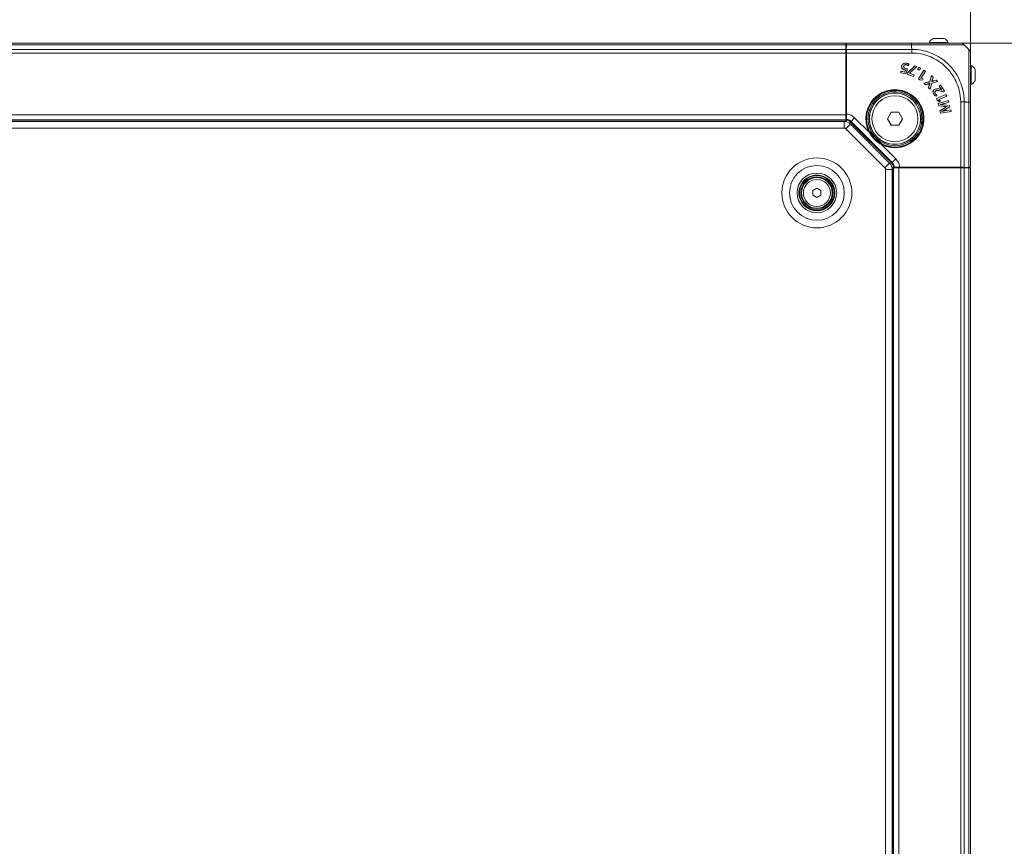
# Model space of a CAD drawing. Header units: millimetres. Extents: x 0 to 1118, y 0 to 864.
# Tile 9 of 156: x 347 to 443, y 428 to 509. Entities that reach past the tile are written whole.
import ezdxf

# ---------------------------------------------------------------- set-up
doc = ezdxf.new("R2010")
doc.units = ezdxf.units.MM
doc.styles.add('SLDTEXTSTYLE3', font='TXT', dxfattribs={"width": 0.605})
doc.dimstyles.new('SLDDIMSTYLE0', dxfattribs={"dimtxt": 3.175, "dimasz": 3.302, "dimexe": 0, "dimexo": 0.0625, "dimgap": 0.79375, "dimtad": 0, "dimtih": 1, "dimtoh": 1, "dimdec": 0, "dimlfac": 4, "dimrnd": 1e-09, "dimzin": 12, "dimdsep": 46, "dimtxsty": 'SLDTEXTSTYLE3', "dimsah": 1, "dimcen": 0.09, "dimadec": 0, "dimazin": 3, "dimtfac": 1, "dimtofl": 0, "dimtmove": 0, "dimatfit": 3, "dimfxl": 1, "dimfrac": 2, "dimtolj": 1, "dimtzin": 12, "dimarcsym": 0})

# ---------------------------------------------------------------- blocks, each defined once
blk = doc.blocks.new('_D')
at = {"color": 7, "linetype": 'Continuous', "lineweight": 0}
for p, q in [((439.875, 502.146), (439.875, 680.964)), ((589.875, 657.896), (589.875, 680.964)), ((439.875, 679.364), (491.127, 679.364)), ((589.875, 679.364), (538.624, 679.364))]:
    blk.add_line(p, q, dxfattribs=at)
for points in [[(439.875, 679.364), (443.177, 678.856), (443.177, 679.872)], [(589.875, 679.364), (586.573, 679.872), (586.573, 678.856)]]:
    blk.add_solid(points, dxfattribs=at)
at = {"color": 7, "linetype": 'Continuous', "lineweight": 0, "char_height": 3.175, "attachment_point": 1, "style": 'SLDTEXTSTYLE3'}
for s, insert in [('600', (511.237, 683.457)), ('MINIMUM CLEARANCE', (491.127, 678.584))]:
    blk.add_mtext(s, dxfattribs=dict(at, insert=insert))
blk = doc.blocks.new('_D_1')
at = {"color": 7, "linetype": 'Continuous', "lineweight": 0}
for p, q in [((591.475, 656.296), (624.664, 656.296)), ((623.064, 656.296), (623.064, 586.169)), ((623.064, 506.296), (623.064, 576.423)), ((435.725, 506.296), (624.664, 506.296))]:
    blk.add_line(p, q, dxfattribs=at)
for points in [[(623.064, 656.296), (622.556, 652.994), (623.572, 652.994)], [(623.064, 506.296), (623.572, 509.598), (622.556, 509.598)]]:
    blk.add_solid(points, dxfattribs=at)
at = {"color": 7, "linetype": 'Continuous', "lineweight": 0, "char_height": 3.175, "attachment_point": 1, "style": 'SLDTEXTSTYLE3'}
for s, insert in [('600', (619.426, 585.389)), ('MINIMUM CLEARANCE', (599.316, 580.516))]:
    blk.add_mtext(s, dxfattribs=dict(at, insert=insert))

msp = doc.modelspace()

# ---------------------------------------------------------------- linework, layer by layer
at = {"color": 7, "linetype": 'Continuous', "lineweight": 15}
for p, q in [((436.57, 506.766), (436.244, 506.766)), ((437.3, 506.766), (436.57, 506.766)), ((223.538, 506.296), (427.713, 506.296)), ((427.713, 506.296), (427.713, 506.15)), ((427.713, 506.171), (427.756, 506.171)), ((427.713, 506.15), (427.713, 505.693)), ((427.748, 505.693), (427.756, 506.15)), ((427.762, 506.296), (434.125, 506.296)), ((434.125, 506.296), (434.275, 506.296)), ((435.834, 506.361), (435.834, 506.296)), ((436.414, 506.361), (435.834, 506.361)), ((437.709, 506.361), (436.414, 506.361)), ((437.709, 506.296), (437.709, 506.361)), ((439.272, 506.15), (439.729, 505.693)), ((427.713, 505.693), (427.713, 505.339)), ((427.713, 505.339), (427.713, 499.296)), ((427.748, 505.046), (427.713, 505.046)), ((427.748, 505.693), (427.763, 505.693)), ((427.748, 499.228), (427.748, 505.693)), ((427.763, 505.693), (427.778, 505.693)), ((427.778, 499.228), (427.778, 505.693)), ((427.78, 499.376), (427.78, 505.339)), ((427.713, 504.146), (427.748, 504.146)), ((433.159, 504.076), (433.157, 504.076)), ((433.352, 504.053), (433.354, 504.052)), ((433.607, 504.196), (433.606, 504.194)), ((433.629, 504.342), (433.629, 504.344)), ((434.431, 504.095), (433.724, 503.396)), ((434.431, 504.092), (433.726, 503.395)), ((433.816, 504.102), (433.88, 504.234)), ((433.817, 504.099), (433.882, 504.235)), ((433.929, 503.365), (434.619, 504.026)), ((433.931, 503.364), (434.623, 504.026)), ((434.623, 504.026), (434.431, 504.095)), ((434.431, 504.092), (434.431, 504.095)), ((434.619, 504.026), (434.431, 504.092)), ((434.619, 504.026), (434.623, 504.026)), ((434.757, 503.859), (434.755, 503.86)), ((434.914, 503.918), (434.916, 503.919)), ((434.914, 503.918), (434.914, 503.918)), ((434.916, 503.919), (434.916, 503.92)), ((439.94, 504.13), (439.875, 504.13)), ((439.94, 502.255), (439.94, 504.13)), ((427.748, 503.646), (427.713, 503.646)), ((433.09, 503.555), (433.06, 503.398)), ((433.063, 503.4), (433.06, 503.398)), ((433.06, 503.398), (433.578, 503.299)), ((433.092, 503.553), (433.063, 503.4)), ((433.063, 503.4), (433.576, 503.301)), ((433.475, 503.481), (433.09, 503.555)), ((433.092, 503.553), (433.09, 503.555)), ((433.477, 503.479), (433.092, 503.553)), ((433.241, 503.798), (433.239, 503.797)), ((433.47, 503.687), (433.47, 503.685)), ((433.543, 503.676), (433.475, 503.481)), ((433.477, 503.479), (433.475, 503.481)), ((433.546, 503.678), (433.477, 503.479)), ((433.546, 503.678), (433.543, 503.676)), ((433.576, 503.301), (433.738, 503.789)), ((433.576, 503.301), (433.578, 503.299)), ((433.578, 503.299), (433.741, 503.791)), ((433.602, 503.806), (433.602, 503.808)), ((433.724, 503.396), (433.683, 503.279)), ((433.685, 503.28), (433.683, 503.279)), ((433.683, 503.279), (434.328, 503.049)), ((433.726, 503.395), (433.685, 503.28)), ((433.685, 503.28), (434.327, 503.052)), ((433.726, 503.395), (433.724, 503.396)), ((433.927, 503.36), (433.929, 503.365)), ((433.927, 503.36), (433.93, 503.361)), ((434.379, 503.199), (433.927, 503.36)), ((433.929, 503.365), (433.931, 503.364)), ((433.93, 503.361), (433.931, 503.364)), ((434.382, 503.2), (433.93, 503.361)), ((434.327, 503.052), (434.379, 503.199)), ((434.327, 503.052), (434.328, 503.049)), ((434.328, 503.049), (434.382, 503.2)), ((434.379, 503.199), (434.382, 503.2)), ((435.33, 503.664), (434.786, 502.802)), ((435.33, 503.661), (434.789, 502.803)), ((434.809, 503.699), (434.808, 503.697)), ((434.967, 503.757), (434.969, 503.756)), ((435.034, 502.849), (435.484, 503.564)), ((435.037, 502.85), (435.487, 503.565)), ((435.487, 503.565), (435.33, 503.664)), ((435.33, 503.661), (435.33, 503.664)), ((435.484, 503.564), (435.33, 503.661)), ((435.484, 503.564), (435.487, 503.565)), ((436.072, 503.15), (435.92, 502.539)), ((436.073, 503.146), (435.921, 502.538)), ((436.23, 502.993), (436.072, 503.15)), ((436.073, 503.146), (436.072, 503.15)), ((436.228, 502.993), (436.073, 503.146)), ((436.162, 502.764), (436.228, 502.993)), ((436.164, 502.763), (436.23, 502.993)), ((436.228, 502.993), (436.23, 502.993)), ((440.345, 502.665), (440.345, 503.72)), ((434.789, 502.803), (434.786, 502.802)), ((434.786, 502.802), (434.923, 502.716)), ((434.789, 502.803), (434.924, 502.718)), ((434.924, 502.718), (434.923, 502.716)), ((434.923, 502.716), (435.198, 502.687)), ((434.924, 502.718), (435.196, 502.69)), ((435.034, 502.849), (435.037, 502.85)), ((435.039, 502.846), (435.034, 502.849)), ((435.04, 502.848), (435.037, 502.85)), ((435.039, 502.846), (435.04, 502.848)), ((435.245, 502.826), (435.039, 502.846)), ((435.248, 502.828), (435.04, 502.848)), ((435.196, 502.69), (435.245, 502.826)), ((435.196, 502.69), (435.198, 502.687)), ((435.198, 502.687), (435.248, 502.828)), ((435.245, 502.826), (435.248, 502.828)), ((435.92, 502.539), (435.337, 502.39)), ((435.337, 502.39), (435.494, 502.234)), ((435.341, 502.389), (435.337, 502.39)), ((435.921, 502.538), (435.341, 502.389)), ((435.341, 502.389), (435.495, 502.237)), ((435.494, 502.234), (435.728, 502.31)), ((435.495, 502.237), (435.494, 502.234)), ((435.495, 502.237), (435.727, 502.312)), ((435.852, 502.187), (435.78, 501.952)), ((435.782, 501.953), (435.78, 501.952)), ((435.78, 501.952), (435.937, 501.797)), ((435.854, 502.187), (435.782, 501.953)), ((435.782, 501.953), (435.936, 501.801)), ((435.912, 502.38), (435.916, 502.376)), ((435.912, 502.38), (435.912, 502.377)), ((435.912, 502.377), (435.914, 502.375)), ((435.916, 502.376), (435.914, 502.375)), ((435.921, 502.538), (435.92, 502.539)), ((435.936, 501.801), (436.088, 502.381)), ((435.937, 501.797), (436.09, 502.379)), ((436.088, 502.381), (436.685, 502.54)), ((436.088, 502.381), (436.09, 502.379)), ((436.09, 502.379), (436.689, 502.539)), ((436.101, 502.542), (436.096, 502.548)), ((436.096, 502.548), (436.098, 502.548)), ((436.102, 502.545), (436.098, 502.548)), ((436.101, 502.542), (436.102, 502.545)), ((436.532, 502.694), (436.31, 502.619)), ((436.532, 502.692), (436.31, 502.617)), ((436.689, 502.539), (436.532, 502.694)), ((436.532, 502.692), (436.532, 502.694)), ((436.685, 502.54), (436.532, 502.692)), ((436.685, 502.54), (436.689, 502.539)), ((436.958, 502.198), (436.823, 502.111)), ((436.823, 502.111), (437.05, 501.759)), ((436.826, 502.111), (436.823, 502.111)), ((436.957, 502.195), (436.826, 502.111)), ((436.826, 502.111), (437.053, 501.759)), ((436.957, 502.195), (436.958, 502.198)), ((437.329, 501.617), (436.957, 502.195)), ((437.332, 501.617), (436.958, 502.198)), ((439.875, 502.255), (439.94, 502.255)), ((432.463, 501.559), (432.5, 501.559)), ((432.588, 501.54), (432.588, 501.69)), ((435.936, 501.801), (435.937, 501.797)), ((436.283, 501.336), (436.281, 501.334)), ((436.36, 501.782), (436.359, 501.784)), ((436.432, 501.385), (436.434, 501.387)), ((436.478, 501.634), (436.479, 501.632)), ((436.538, 501.131), (436.62, 501.248)), ((436.539, 501.128), (436.623, 501.249)), ((437.485, 501.3), (436.555, 500.883)), ((437.484, 501.297), (436.558, 500.882)), ((436.787, 500.785), (437.558, 501.13)), ((436.79, 500.784), (437.561, 501.129)), ((437.047, 501.758), (436.934, 501.791)), ((436.934, 501.789), (436.934, 501.791)), ((437.048, 501.755), (436.934, 501.789)), ((437.05, 501.759), (437.047, 501.758)), ((437.048, 501.755), (437.047, 501.758)), ((437.053, 501.759), (437.048, 501.755)), ((437.053, 501.759), (437.05, 501.759)), ((437.074, 501.594), (437.233, 501.553)), ((437.075, 501.596), (437.233, 501.555)), ((437.233, 501.553), (437.332, 501.617)), ((437.233, 501.555), (437.329, 501.617)), ((437.233, 501.555), (437.233, 501.553)), ((437.329, 501.617), (437.332, 501.617)), ((437.484, 501.297), (437.485, 501.3)), ((437.558, 501.13), (437.484, 501.297)), ((437.561, 501.129), (437.485, 501.3)), ((437.558, 501.13), (437.561, 501.129)), ((436.555, 500.883), (436.621, 500.736)), ((436.558, 500.882), (436.555, 500.883)), ((436.558, 500.882), (436.623, 500.737)), ((436.623, 500.737), (436.621, 500.736)), ((436.621, 500.736), (436.834, 500.56)), ((436.623, 500.737), (436.834, 500.563)), ((437.731, 500.715), (436.715, 500.417)), ((436.715, 500.417), (436.772, 500.173)), ((436.718, 500.416), (436.715, 500.417)), ((437.73, 500.712), (436.718, 500.416)), ((436.718, 500.416), (436.773, 500.175)), ((436.773, 500.175), (436.772, 500.173)), ((436.772, 500.173), (437.217, 500.126)), ((436.773, 500.175), (437.217, 500.128)), ((436.789, 500.78), (436.787, 500.785)), ((436.787, 500.785), (436.79, 500.784)), ((436.789, 500.78), (436.791, 500.781)), ((436.95, 500.649), (436.789, 500.78)), ((436.791, 500.781), (436.79, 500.784)), ((436.953, 500.649), (436.791, 500.781)), ((436.834, 500.56), (436.953, 500.649)), ((436.834, 500.563), (436.95, 500.649)), ((436.834, 500.563), (436.834, 500.56)), ((436.928, 500.296), (436.926, 500.304)), ((436.926, 500.304), (436.928, 500.303)), ((436.929, 500.298), (436.928, 500.303)), ((436.928, 500.296), (436.929, 500.298)), ((436.95, 500.649), (436.953, 500.649)), ((437.217, 500.128), (437.217, 500.126)), ((437.833, 500.22), (437.352, 500.267)), ((437.831, 500.218), (437.352, 500.265)), ((437.357, 500.416), (437.771, 500.533)), ((437.358, 500.414), (437.773, 500.531)), ((437.457, 499.837), (437.864, 500.076)), ((437.458, 499.836), (437.866, 500.075)), ((437.601, 500.109), (437.6, 500.106)), ((437.6, 500.106), (437.601, 500.102)), ((437.601, 500.109), (437.603, 500.101)), ((437.603, 500.101), (437.601, 500.102)), ((437.73, 500.712), (437.731, 500.715)), ((437.771, 500.533), (437.73, 500.712)), ((437.773, 500.531), (437.731, 500.715)), ((437.771, 500.533), (437.773, 500.531)), ((437.831, 500.218), (437.833, 500.22)), ((437.864, 500.076), (437.831, 500.218)), ((437.866, 500.075), (437.833, 500.22)), ((437.864, 500.076), (437.866, 500.075)), ((439.875, 500.696), (439.875, 500.546)), ((439.875, 500.546), (439.875, 494.183)), ((427.748, 499.944), (427.713, 499.979)), ((427.713, 499.296), (427.713, 498.796)), ((427.763, 499.228), (427.748, 499.228)), ((427.763, 499.123), (427.748, 499.228)), ((427.752, 499.046), (427.763, 499.123)), ((427.752, 498.798), (427.752, 499.046)), ((427.763, 499.123), (427.778, 499.228)), ((427.763, 499.228), (427.778, 499.228)), ((432.131, 499.561), (431.761, 498.921)), ((432.136, 499.553), (431.771, 498.921)), ((432.136, 499.553), (432.131, 499.561)), ((432.87, 499.561), (432.131, 499.561)), ((432.865, 499.553), (432.136, 499.553)), ((432.865, 499.553), (432.87, 499.561)), ((433.23, 498.921), (432.865, 499.553)), ((433.24, 498.921), (432.87, 499.561)), ((437.265, 499.925), (436.882, 499.695)), ((436.882, 499.695), (436.939, 499.447)), ((436.884, 499.694), (436.882, 499.695)), ((437.266, 499.923), (436.884, 499.694)), ((436.884, 499.694), (436.941, 499.45)), ((436.939, 499.447), (437.985, 499.616)), ((436.941, 499.45), (436.939, 499.447)), ((436.941, 499.45), (437.982, 499.618)), ((437.081, 499.634), (437.079, 499.641)), ((437.079, 499.641), (437.081, 499.639)), ((437.082, 499.636), (437.081, 499.639)), ((437.081, 499.634), (437.082, 499.636)), ((437.266, 499.923), (437.265, 499.925)), ((437.944, 499.792), (437.525, 499.719)), ((437.943, 499.789), (437.525, 499.717)), ((437.943, 499.789), (437.944, 499.792)), ((437.982, 499.618), (437.943, 499.789)), ((437.985, 499.616), (437.944, 499.792)), ((437.982, 499.618), (437.985, 499.616)), ((223.538, 498.796), (427.713, 498.796)), ((427.535, 498.659), (223.716, 498.659)), ((427.713, 498.796), (427.713, 498.724)), ((427.713, 498.724), (427.774, 498.663)), ((427.713, 498.641), (427.713, 498.724)), ((427.772, 498.876), (427.752, 498.798)), ((427.763, 498.796), (427.752, 498.798)), ((427.774, 498.794), (427.763, 498.796)), ((427.774, 498.626), (427.774, 498.794)), ((431.974, 494.592), (428.171, 498.395)), ((432.166, 494.593), (428.172, 498.587)), ((431.761, 498.921), (432.131, 498.281)), ((431.771, 498.921), (431.761, 498.921)), ((431.771, 498.921), (432.136, 498.29)), ((432.136, 498.29), (432.131, 498.281)), ((432.131, 498.281), (432.87, 498.281)), ((432.136, 498.29), (432.865, 498.29)), ((432.865, 498.29), (433.23, 498.921)), ((432.865, 498.29), (432.87, 498.281)), ((432.87, 498.281), (433.24, 498.921)), ((433.23, 498.921), (433.24, 498.921)), ((435.269, 499.009), (435.136, 499.009)), ((435.138, 498.921), (435.138, 498.884)), ((430.635, 497.056), (430.037, 497.655)), ((431.234, 496.457), (430.635, 497.056)), ((432.205, 494.195), (432.373, 494.195)), ((432.303, 494.134), (432.22, 494.134)), ((432.238, 359.887), (432.238, 493.955)), ((432.242, 494.195), (432.303, 494.134)), ((432.303, 494.134), (432.375, 494.134)), ((432.375, 494.184), (432.373, 494.195)), ((432.375, 494.184), (432.377, 494.173)), ((432.875, 494.134), (432.375, 494.134)), ((432.375, 494.134), (432.375, 359.709)), ((432.455, 494.193), (432.377, 494.173)), ((432.625, 494.173), (432.377, 494.173)), ((432.702, 494.184), (432.625, 494.173)), ((432.807, 494.199), (432.702, 494.184)), ((432.807, 494.169), (432.702, 494.184)), ((439.272, 494.199), (432.807, 494.199)), ((432.807, 494.184), (432.807, 494.199)), ((432.807, 494.184), (432.807, 494.169)), ((439.272, 494.169), (432.807, 494.169)), ((438.918, 494.134), (432.875, 494.134)), ((432.956, 494.201), (438.918, 494.201)), ((433.558, 494.134), (433.523, 494.169)), ((437.225, 494.134), (437.225, 494.169)), ((437.725, 494.169), (437.725, 494.134)), ((438.625, 494.134), (438.625, 494.169)), ((439.272, 494.134), (438.918, 494.134)), ((439.272, 494.199), (439.272, 494.184)), ((439.272, 494.184), (439.272, 494.169)), ((439.272, 494.169), (439.729, 494.177)), ((439.729, 494.134), (439.272, 494.134)), ((439.875, 494.134), (439.729, 494.134)), ((439.75, 494.177), (439.75, 494.134)), ((439.875, 494.134), (439.875, 359.709)), ((424.488, 491.895), (424.875, 492.119)), ((424.488, 491.447), (424.488, 491.895)), ((424.875, 491.224), (424.488, 491.447)), ((424.875, 492.119), (425.263, 491.895)), ((425.263, 491.447), (424.875, 491.224)), ((425.263, 491.895), (425.263, 491.447))]:
    msp.add_line(p, q, dxfattribs=at)
at = {"color": 9, "linetype": 'Continuous', "lineweight": 0}
for p, q in [((223.538, 506.15), (427.713, 506.15)), ((427.754, 506.048), (427.713, 506.048)), ((434.125, 506.15), (427.756, 506.15)), ((434.125, 505.853), (434.125, 506.15)), ((223.538, 505.693), (427.713, 505.693)), ((223.538, 505.339), (427.713, 505.339)), ((427.763, 499.228), (427.763, 505.693)), ((427.778, 505.693), (434.153, 505.693)), ((434.151, 505.339), (427.78, 505.339)), ((435.727, 502.312), (435.728, 502.31)), ((435.854, 502.187), (435.852, 502.187)), ((436.162, 502.764), (436.164, 502.763)), ((436.31, 502.617), (436.31, 502.619)), ((437.075, 501.596), (437.074, 501.594)), ((437.352, 500.265), (437.352, 500.267)), ((437.357, 500.416), (437.358, 500.414)), ((438.918, 494.201), (438.918, 500.572)), ((439.272, 500.574), (439.272, 494.199)), ((439.433, 500.546), (439.729, 500.546)), ((439.729, 494.177), (439.729, 500.546)), ((223.538, 499.296), (427.713, 499.296)), ((427.763, 499.123), (427.763, 499.228)), ((437.457, 499.837), (437.458, 499.836)), ((437.525, 499.717), (437.525, 499.719)), ((223.538, 498.671), (427.713, 498.671)), ((427.535, 498.009), (427.535, 498.659)), ((427.711, 497.935), (428.171, 498.395)), ((428.211, 498.662), (428.172, 498.587)), ((428.564, 499.015), (428.211, 498.662)), ((432.242, 494.632), (428.211, 498.662)), ((428.564, 499.015), (430.003, 497.576)), ((427.535, 498.009), (223.716, 498.009)), ((431.515, 494.132), (427.711, 497.935)), ((430.047, 497.6), (430.003, 497.576)), ((431.156, 496.424), (431.179, 496.468)), ((431.156, 496.424), (432.594, 494.985)), ((431.515, 494.132), (431.974, 494.592)), ((432.166, 494.593), (432.242, 494.632)), ((432.594, 494.985), (432.242, 494.632)), ((431.588, 493.955), (432.238, 493.955)), ((431.588, 359.887), (431.588, 493.955)), ((432.25, 494.134), (432.25, 359.709)), ((432.807, 494.184), (432.702, 494.184)), ((439.272, 494.184), (432.807, 494.184)), ((432.875, 494.134), (432.875, 359.709)), ((438.918, 494.134), (438.918, 359.709)), ((439.272, 494.134), (439.272, 359.709)), ((439.628, 494.134), (439.628, 494.175)), ((439.729, 494.134), (439.729, 359.709))]:
    msp.add_line(p, q, dxfattribs=at)
at = {"color": 7, "linetype": 'Continuous', "lineweight": 15, "flags": 128}
for points in [[(433.816, 504.102), (433.816, 504.101), (433.817, 504.099)], [(433.88, 504.234), (433.881, 504.235), (433.882, 504.235)], [(434.914, 503.918), (434.915, 503.919), (434.915, 503.919), (434.916, 503.92)], [(433.738, 503.789), (433.74, 503.79), (433.741, 503.791)], [(431.949, 501.636), (432.121, 501.592), (432.463, 501.559)], [(436.538, 501.131), (436.539, 501.129), (436.539, 501.128)], [(436.62, 501.248), (436.621, 501.249), (436.623, 501.249)], [(435.138, 498.884), (435.171, 498.542), (435.215, 498.37)]]:
    msp.add_lwpolyline(points, dxfattribs=at)
at = {"color": 7, "linetype": 'Continuous', "lineweight": 15}
for centre, radius in [((432.5, 498.921), 2.638), ((432.5, 498.921), 2.513), ((432.5, 498.921), 2.5), ((432.5, 498.921), 2.25), ((424.875, 491.671), 1.75), ((424.875, 491.671), 1.688), ((424.875, 491.671), 1.575), ((424.875, 491.671), 1.5)]:
    msp.add_circle(centre, radius, dxfattribs=at)
at = {"color": 9, "linetype": 'Continuous', "lineweight": 0}
for radius in [3.417, 2.677, 1.938, 1.318]:
    msp.add_circle((424.875, 491.671), radius, dxfattribs=at)
at = {"color": 7, "linetype": 'Continuous', "lineweight": 15}
for centre, radius, start, end in [((436.772, 505.822), 1.081, 119.2162, 150.11785), ((436.772, 505.822), 1.081, 29.88215, 60.7838), ((438.918, 505.796), 0.5, 45, 67.81159), ((439.402, 503.193), 1.081, 29.2162, 60.11785), ((439.402, 503.193), 1.081, 299.88215, 330.7838), ((432.5, 498.921), 2.77, 235.45588, 214.54412), ((427.535, 497.759), 0.9, 45, 90), ((432.5, 498.921), 2.77, 214.54412, 235.45588), ((431.338, 493.955), 0.9, 0, 45)]:
    msp.add_arc(centre, radius, start, end, dxfattribs=at)
at = {"color": 9, "linetype": 'Continuous', "lineweight": 0}
for centre, radius, start, end in [((432.5, 498.921), 2.837, 241.69971, 208.30029), ((432.5, 498.921), 2.787, 241.69971, 208.30029), ((427.535, 497.759), 0.25, 45, 90), ((431.338, 493.955), 0.25, 0, 45)]:
    msp.add_arc(centre, radius, start, end, dxfattribs=at)
at = {"color": 7, "linetype": 'Continuous', "lineweight": 15}
for centre, major_axis, start_param, end_param in [((427.762, 505.796), (0, 0.5), 0, 0.785398), ((427.772, 505.339), (0, 0.5), 4.712389, 5.497787), ((438.918, 494.192), (0.5, 0), 0.785398, 1.570796), ((439.375, 494.183), (0.5, 0), 5.497787, 6.283185)]:
    msp.add_ellipse(centre, major_axis=major_axis, ratio=0.017455, start_param=start_param, end_param=end_param, dxfattribs=at)
for points, knots in [([(434.125, 506.296), (434.523, 506.296), (435.203, 506.296), (436.112, 506.296), (436.857, 506.296), (437.508, 506.296), (438.049, 506.296), (438.469, 506.296), (438.76, 506.296), (438.9, 506.296), (438.913, 506.296), (438.918, 506.296)], [0, 0, 0, 0, 0.158413, 0.271114, 0.383835, 0.49919, 0.608333, 0.717478, 0.826751, 0.936004, 1, 1, 1, 1]), ([(439.875, 505.339), (439.875, 505.329), (439.875, 505.308), (439.875, 505.14), (439.875, 504.848), (439.875, 504.434), (439.875, 503.919), (439.875, 503.316), (439.875, 502.612), (439.875, 501.847), (439.875, 501.148), (439.875, 500.711), (439.875, 500.546)], [0, 0, 0, 0, 0.092915, 0.185815, 0.294478, 0.403162, 0.500201, 0.608625, 0.717044, 0.825569, 0.934081, 1, 1, 1, 1]), ([(433.157, 504.076), (433.154, 504.051), (433.146, 503.994), (433.162, 503.905), (433.2, 503.836), (433.231, 503.805), (433.239, 503.797)], [0, 0, 0, 0, 0.247593, 0.566285, 0.881741, 1, 1, 1, 1]), ([(433.159, 504.076), (433.156, 504.051), (433.148, 503.994), (433.165, 503.905), (433.202, 503.837), (433.232, 503.807), (433.241, 503.798)], [0, 0, 0, 0, 0.249386, 0.568019, 0.883407, 1, 1, 1, 1]), ([(433.629, 504.344), (433.558, 504.351), (433.445, 504.362), (433.303, 504.3), (433.212, 504.218), (433.171, 504.135), (433.16, 504.086), (433.157, 504.076)], [0, 0, 0, 0, 0.348853, 0.550932, 0.753331, 0.946333, 1, 1, 1, 1]), ([(433.629, 504.342), (433.558, 504.349), (433.446, 504.359), (433.304, 504.298), (433.214, 504.217), (433.173, 504.134), (433.162, 504.086), (433.159, 504.076)], [0, 0, 0, 0, 0.348847, 0.550872, 0.75322, 0.946232, 1, 1, 1, 1]), ([(433.602, 503.806), (433.551, 503.818), (433.479, 503.835), (433.399, 503.889), (433.36, 503.941), (433.345, 504), (433.35, 504.037), (433.352, 504.053)], [0, 0, 0, 0, 0.391208, 0.555378, 0.720677, 0.876048, 1, 1, 1, 1]), ([(433.602, 503.808), (433.552, 503.82), (433.48, 503.837), (433.401, 503.891), (433.362, 503.942), (433.347, 504), (433.352, 504.036), (433.354, 504.052)], [0, 0, 0, 0, 0.393405, 0.556787, 0.721292, 0.876223, 1, 1, 1, 1]), ([(433.352, 504.053), (433.359, 504.076), (433.372, 504.117), (433.414, 504.162), (433.47, 504.191), (433.537, 504.205), (433.585, 504.199), (433.607, 504.196)], [0, 0, 0, 0, 0.224189, 0.38778, 0.551197, 0.799443, 1, 1, 1, 1]), ([(433.354, 504.052), (433.361, 504.076), (433.374, 504.116), (433.416, 504.161), (433.472, 504.189), (433.537, 504.203), (433.585, 504.197), (433.606, 504.194)], [0, 0, 0, 0, 0.2266028, 0.3896557, 0.5524847, 0.8017068, 1, 1, 1, 1]), ([(433.606, 504.194), (433.631, 504.188), (433.68, 504.176), (433.751, 504.144), (433.795, 504.114), (433.817, 504.099)], [0, 0, 0, 0, 0.323522, 0.65786, 1, 1, 1, 1]), ([(433.607, 504.196), (433.631, 504.19), (433.68, 504.178), (433.751, 504.146), (433.794, 504.117), (433.816, 504.102)], [0, 0, 0, 0, 0.325827, 0.659161, 1, 1, 1, 1]), ([(433.882, 504.235), (433.863, 504.249), (433.823, 504.277), (433.739, 504.317), (433.672, 504.334), (433.629, 504.344)], [0, 0, 0, 0, 0.260851, 0.52127, 1, 1, 1, 1]), ([(433.88, 504.234), (433.86, 504.248), (433.822, 504.276), (433.738, 504.315), (433.672, 504.332), (433.629, 504.342)], [0, 0, 0, 0, 0.258936, 0.517384, 1, 1, 1, 1]), ([(434.755, 503.86), (434.748, 503.844), (434.738, 503.815), (434.741, 503.771), (434.757, 503.737), (434.781, 503.712), (434.799, 503.701), (434.808, 503.697)], [0, 0, 0, 0, 0.274076, 0.469587, 0.665847, 0.851499, 1, 1, 1, 1]), ([(434.757, 503.859), (434.75, 503.843), (434.74, 503.814), (434.744, 503.771), (434.759, 503.738), (434.783, 503.713), (434.801, 503.703), (434.809, 503.699)], [0, 0, 0, 0, 0.279171, 0.473879, 0.669308, 0.854578, 1, 1, 1, 1]), ([(434.916, 503.92), (434.901, 503.925), (434.874, 503.935), (434.833, 503.931), (434.799, 503.915), (434.772, 503.89), (434.76, 503.869), (434.755, 503.86)], [0, 0, 0, 0, 0.249647, 0.4388373, 0.6277581, 0.833821, 1, 1, 1, 1]), ([(434.914, 503.918), (434.899, 503.923), (434.873, 503.933), (434.832, 503.928), (434.799, 503.912), (434.773, 503.888), (434.762, 503.868), (434.757, 503.859)], [0, 0, 0, 0, 0.255452, 0.444138, 0.632403, 0.840094, 1, 1, 1, 1]), ([(434.967, 503.757), (434.973, 503.773), (434.984, 503.802), (434.979, 503.846), (434.963, 503.881), (434.939, 503.904), (434.921, 503.914), (434.914, 503.918)], [0, 0, 0, 0, 0.274867, 0.476455, 0.678289, 0.873712, 1, 1, 1, 1]), ([(434.969, 503.756), (434.975, 503.772), (434.986, 503.801), (434.982, 503.845), (434.965, 503.881), (434.941, 503.905), (434.923, 503.915), (434.916, 503.919)], [0, 0, 0, 0, 0.2710946, 0.4740543, 0.6772857, 0.8740495, 1, 1, 1, 1]), ([(433.239, 503.797), (433.257, 503.781), (433.292, 503.751), (433.37, 503.711), (433.431, 503.695), (433.47, 503.685)], [0, 0, 0, 0, 0.269218, 0.538771, 1, 1, 1, 1]), ([(433.241, 503.798), (433.258, 503.783), (433.294, 503.753), (433.371, 503.713), (433.432, 503.697), (433.47, 503.687)], [0, 0, 0, 0, 0.268872, 0.53808, 1, 1, 1, 1]), ([(433.47, 503.687), (433.476, 503.686), (433.489, 503.684), (433.507, 503.681), (433.527, 503.679), (433.54, 503.678), (433.546, 503.678)], [0, 0, 0, 0, 0.241802, 0.483632, 0.741701, 1, 1, 1, 1]), ([(433.47, 503.685), (433.476, 503.684), (433.488, 503.682), (433.513, 503.678), (433.531, 503.677), (433.543, 503.676)], [0, 0, 0, 0, 0.25029, 0.500607, 1, 1, 1, 1]), ([(433.741, 503.791), (433.729, 503.792), (433.706, 503.793), (433.66, 503.798), (433.625, 503.804), (433.602, 503.808)], [0, 0, 0, 0, 0.251147, 0.502364, 1, 1, 1, 1]), ([(433.738, 503.789), (433.726, 503.79), (433.703, 503.791), (433.657, 503.796), (433.624, 503.802), (433.602, 503.806)], [0, 0, 0, 0, 0.255833, 0.511723, 1, 1, 1, 1]), ([(434.808, 503.697), (434.825, 503.691), (434.855, 503.68), (434.898, 503.688), (434.932, 503.706), (434.955, 503.731), (434.965, 503.749), (434.969, 503.756)], [0, 0, 0, 0, 0.2837369, 0.4793642, 0.6749761, 0.8762656, 1, 1, 1, 1]), ([(434.809, 503.699), (434.826, 503.692), (434.855, 503.682), (434.899, 503.69), (434.931, 503.709), (434.954, 503.733), (434.964, 503.75), (434.967, 503.757)], [0, 0, 0, 0, 0.289112, 0.48437, 0.679586, 0.88129, 1, 1, 1, 1]), ([(435.727, 502.312), (435.751, 502.32), (435.794, 502.334), (435.855, 502.357), (435.893, 502.372), (435.912, 502.38)], [0, 0, 0, 0, 0.3807582, 0.6903054, 1, 1, 1, 1]), ([(435.728, 502.31), (435.752, 502.318), (435.795, 502.332), (435.856, 502.355), (435.893, 502.37), (435.912, 502.377)], [0, 0, 0, 0, 0.383203, 0.691529, 1, 1, 1, 1]), ([(435.914, 502.375), (435.906, 502.352), (435.891, 502.309), (435.87, 502.246), (435.858, 502.207), (435.852, 502.187)], [0, 0, 0, 0, 0.379142, 0.689542, 1, 1, 1, 1]), ([(435.916, 502.376), (435.908, 502.352), (435.893, 502.309), (435.872, 502.246), (435.86, 502.207), (435.854, 502.187)], [0, 0, 0, 0, 0.3766099, 0.6882754, 1, 1, 1, 1]), ([(436.096, 502.548), (436.104, 502.571), (436.119, 502.619), (436.141, 502.691), (436.155, 502.74), (436.162, 502.764)], [0, 0, 0, 0, 0.331522, 0.665719, 1, 1, 1, 1]), ([(436.098, 502.548), (436.106, 502.572), (436.122, 502.619), (436.143, 502.691), (436.157, 502.739), (436.164, 502.763)], [0, 0, 0, 0, 0.333336, 0.666628, 1, 1, 1, 1]), ([(436.31, 502.617), (436.287, 502.609), (436.239, 502.594), (436.169, 502.57), (436.124, 502.551), (436.101, 502.542)], [0, 0, 0, 0, 0.337422, 0.668484, 1, 1, 1, 1]), ([(436.31, 502.619), (436.286, 502.611), (436.239, 502.596), (436.169, 502.572), (436.124, 502.554), (436.102, 502.545)], [0, 0, 0, 0, 0.339436, 0.669496, 1, 1, 1, 1]), ([(436.359, 501.784), (436.324, 501.756), (436.259, 501.705), (436.213, 501.593), (436.213, 501.477), (436.247, 501.393), (436.274, 501.346), (436.281, 501.334)], [0, 0, 0, 0, 0.254989, 0.480261, 0.677654, 0.922777, 1, 1, 1, 1]), ([(436.36, 501.782), (436.326, 501.755), (436.261, 501.703), (436.215, 501.593), (436.215, 501.478), (436.249, 501.394), (436.276, 501.347), (436.283, 501.336)], [0, 0, 0, 0, 0.254722, 0.479948, 0.677294, 0.922669, 1, 1, 1, 1]), ([(436.281, 501.334), (436.301, 501.307), (436.353, 501.235), (436.444, 501.165), (436.518, 501.136), (436.539, 501.128)], [0, 0, 0, 0, 0.298821, 0.79388, 1, 1, 1, 1]), ([(436.283, 501.336), (436.302, 501.309), (436.354, 501.237), (436.445, 501.167), (436.517, 501.139), (436.538, 501.131)], [0, 0, 0, 0, 0.300077, 0.797444, 1, 1, 1, 1]), ([(436.934, 501.791), (436.886, 501.803), (436.788, 501.827), (436.64, 501.848), (436.489, 501.848), (436.401, 501.805), (436.359, 501.784)], [0, 0, 0, 0, 0.25393, 0.508119, 0.764037, 1, 1, 1, 1]), ([(436.934, 501.789), (436.885, 501.801), (436.788, 501.825), (436.639, 501.846), (436.489, 501.846), (436.402, 501.803), (436.36, 501.782)], [0, 0, 0, 0, 0.254708, 0.509676, 0.766414, 1, 1, 1, 1]), ([(436.432, 501.385), (436.419, 501.409), (436.398, 501.448), (436.391, 501.507), (436.405, 501.557), (436.434, 501.602), (436.464, 501.624), (436.478, 501.634)], [0, 0, 0, 0, 0.2852273, 0.4509896, 0.6177137, 0.8194115, 1, 1, 1, 1]), ([(436.434, 501.387), (436.421, 501.41), (436.4, 501.448), (436.393, 501.507), (436.407, 501.556), (436.436, 501.601), (436.465, 501.622), (436.479, 501.632)], [0, 0, 0, 0, 0.285847, 0.451029, 0.617185, 0.818662, 1, 1, 1, 1]), ([(436.62, 501.248), (436.597, 501.258), (436.555, 501.275), (436.487, 501.317), (436.453, 501.359), (436.432, 501.385)], [0, 0, 0, 0, 0.319158, 0.57046, 1, 1, 1, 1]), ([(436.623, 501.249), (436.6, 501.259), (436.558, 501.276), (436.49, 501.317), (436.455, 501.36), (436.434, 501.387)], [0, 0, 0, 0, 0.317144, 0.5705, 1, 1, 1, 1]), ([(436.478, 501.634), (436.507, 501.647), (436.579, 501.681), (436.713, 501.674), (436.881, 501.646), (437.003, 501.614), (437.075, 501.596)], [0, 0, 0, 0, 0.157604, 0.383602, 0.63559, 1, 1, 1, 1]), ([(436.479, 501.632), (436.508, 501.645), (436.58, 501.679), (436.712, 501.672), (436.88, 501.643), (437.002, 501.612), (437.074, 501.594)], [0, 0, 0, 0, 0.156836, 0.382215, 0.633721, 1, 1, 1, 1]), ([(436.926, 500.304), (436.974, 500.315), (437.071, 500.338), (437.215, 500.377), (437.31, 500.403), (437.357, 500.416)], [0, 0, 0, 0, 0.336243, 0.668093, 1, 1, 1, 1]), ([(436.928, 500.303), (436.977, 500.314), (437.074, 500.336), (437.216, 500.375), (437.311, 500.401), (437.358, 500.414)], [0, 0, 0, 0, 0.33782, 0.668882, 1, 1, 1, 1]), ([(437.352, 500.265), (437.302, 500.27), (437.206, 500.28), (437.065, 500.29), (436.973, 500.294), (436.928, 500.296)], [0, 0, 0, 0, 0.352875, 0.67634, 1, 1, 1, 1]), ([(437.352, 500.267), (437.302, 500.272), (437.207, 500.282), (437.066, 500.292), (436.975, 500.296), (436.929, 500.298)], [0, 0, 0, 0, 0.354154, 0.67698, 1, 1, 1, 1]), ([(437.217, 500.128), (437.267, 500.124), (437.356, 500.117), (437.484, 500.111), (437.562, 500.11), (437.601, 500.109)], [0, 0, 0, 0, 0.389715, 0.694802, 1, 1, 1, 1]), ([(437.217, 500.126), (437.267, 500.122), (437.355, 500.115), (437.483, 500.109), (437.561, 500.107), (437.6, 500.106)], [0, 0, 0, 0, 0.391311, 0.6956, 1, 1, 1, 1]), ([(437.601, 500.102), (437.556, 500.08), (437.477, 500.041), (437.365, 499.981), (437.298, 499.943), (437.265, 499.925)], [0, 0, 0, 0, 0.395144, 0.697506, 1, 1, 1, 1]), ([(437.603, 500.101), (437.558, 500.079), (437.479, 500.04), (437.367, 499.98), (437.3, 499.942), (437.266, 499.923)], [0, 0, 0, 0, 0.3935452, 0.696705, 1, 1, 1, 1]), ([(427.772, 498.876), (427.773, 498.885), (427.775, 498.904), (427.778, 499), (427.779, 499.134), (427.78, 499.268), (427.78, 499.35), (427.78, 499.376)], [0, 0, 0, 0, 0.222967, 0.445906, 0.669621, 0.894617, 1, 1, 1, 1]), ([(437.079, 499.641), (437.124, 499.662), (437.211, 499.704), (437.336, 499.77), (437.417, 499.815), (437.457, 499.837)], [0, 0, 0, 0, 0.3519392, 0.6758629, 1, 1, 1, 1]), ([(437.081, 499.639), (437.127, 499.661), (437.213, 499.702), (437.338, 499.768), (437.418, 499.813), (437.458, 499.836)], [0, 0, 0, 0, 0.353346, 0.676568, 1, 1, 1, 1]), ([(437.525, 499.717), (437.476, 499.708), (437.377, 499.69), (437.229, 499.663), (437.13, 499.643), (437.081, 499.634)], [0, 0, 0, 0, 0.331775, 0.665883, 1, 1, 1, 1]), ([(437.525, 499.719), (437.476, 499.71), (437.377, 499.693), (437.23, 499.665), (437.131, 499.646), (437.082, 499.636)], [0, 0, 0, 0, 0.333206, 0.666599, 1, 1, 1, 1]), ([(428.172, 498.587), (428.112, 498.638), (427.995, 498.737), (427.846, 498.776), (427.774, 498.794)], [0, 0, 0, 0, 0.512047, 1, 1, 1, 1]), ([(432.373, 494.195), (432.355, 494.267), (432.317, 494.416), (432.217, 494.533), (432.166, 494.593)], [0, 0, 0, 0, 0.487971, 1, 1, 1, 1]), ([(432.956, 494.201), (432.899, 494.201), (432.786, 494.201), (432.635, 494.199), (432.522, 494.197), (432.467, 494.195), (432.458, 494.193), (432.455, 494.193)], [0, 0, 0, 0, 0.225635, 0.451276, 0.676709, 0.901141, 1, 1, 1, 1])]:
    msp.add_open_spline(points, degree=3, knots=knots, dxfattribs=at)
at = {"color": 9, "linetype": 'Continuous', "lineweight": 0}
for points in [[(434.125, 506.15), (434.125, 506.172), (434.125, 506.215), (434.125, 506.261), (434.125, 506.291), (434.125, 506.294), (434.125, 506.296)], [(434.153, 505.693), (434.153, 505.668), (434.153, 505.619), (434.152, 505.531), (434.151, 505.437), (434.151, 505.372), (434.151, 505.339)], [(439.272, 500.574), (439.247, 500.574), (439.198, 500.573), (439.111, 500.573), (439.016, 500.572), (438.951, 500.572), (438.918, 500.572)], [(439.729, 500.546), (439.751, 500.546), (439.794, 500.546), (439.84, 500.546), (439.87, 500.546), (439.873, 500.546), (439.875, 500.546)]]:
    msp.add_open_spline(points, degree=3, dxfattribs=at)
for points, knots in [([(439.272, 506.15), (439.266, 506.15), (439.252, 506.15), (439.108, 506.145), (438.803, 506.138), (438.355, 506.132), (437.774, 506.131), (437.072, 506.134), (436.269, 506.14), (435.289, 506.148), (434.553, 506.149), (434.125, 506.15)], [0, 0, 0, 0, 0.063881, 0.171582, 0.282525, 0.390047, 0.500815, 0.616212, 0.727169, 0.841682, 1, 1, 1, 1]), ([(434.153, 505.693), (434.152, 505.706), (434.15, 505.75), (434.143, 505.802), (434.132, 505.842), (434.127, 505.851), (434.126, 505.853), (434.125, 505.853)], [0, 0, 0, 0, 0.245202, 0.817535, 0.960682, 0.992151, 1, 1, 1, 1]), ([(438.918, 500.572), (438.892, 500.94), (438.847, 501.578), (438.544, 502.441), (438.13, 503.215), (437.573, 503.901), (436.898, 504.47), (436.193, 504.889), (435.426, 505.179), (434.735, 505.319), (434.307, 505.334), (434.151, 505.339)], [0, 0, 0, 0, 0.147652, 0.256205, 0.364776, 0.499589, 0.608942, 0.718292, 0.827742, 0.937176, 1, 1, 1, 1]), ([(434.153, 505.693), (434.321, 505.687), (434.777, 505.671), (435.521, 505.526), (436.343, 505.221), (437.109, 504.775), (437.836, 504.164), (438.434, 503.424), (438.876, 502.59), (439.196, 501.66), (439.244, 500.969), (439.272, 500.574)], [0, 0, 0, 0, 0.062705, 0.17058, 0.281665, 0.389429, 0.500417, 0.63527, 0.742285, 0.852425, 1, 1, 1, 1]), ([(439.729, 500.546), (439.729, 500.723), (439.729, 501.189), (439.725, 501.941), (439.719, 502.763), (439.713, 503.527), (439.71, 504.179), (439.711, 504.732), (439.716, 505.175), (439.723, 505.481), (439.729, 505.66), (439.729, 505.682), (439.729, 505.692)], [0, 0, 0, 0, 0.065796, 0.172761, 0.282893, 0.389757, 0.499797, 0.596871, 0.703946, 0.814211, 0.906126, 1, 1, 1, 1]), ([(439.433, 500.546), (439.43, 500.547), (439.415, 500.556), (439.36, 500.566), (439.309, 500.571), (439.272, 500.574)], [0, 0, 0, 0, 0.0512389, 0.3045526, 1, 1, 1, 1]), ([(427.78, 499.376), (427.793, 499.375), (427.945, 499.362), (428.237, 499.284), (428.455, 499.105), (428.564, 499.015)], [0, 0, 0, 0, 0.0434569, 0.5208053, 1, 1, 1, 1]), ([(428.211, 498.662), (428.146, 498.717), (428.017, 498.825), (427.853, 498.859), (427.772, 498.876)], [0, 0, 0, 0, 0.509361, 1, 1, 1, 1]), ([(431.156, 496.424), (431.025, 496.498), (430.758, 496.649), (430.341, 497.02), (430.131, 497.365), (430.003, 497.576)], [0, 0, 0, 0, 0.272729, 0.554234, 1, 1, 1, 1]), ([(430.047, 497.6), (430.107, 497.497), (430.23, 497.288), (430.481, 496.989), (430.791, 496.701), (431.049, 496.546), (431.179, 496.468)], [0, 0, 0, 0, 0.221203, 0.446205, 0.719453, 1, 1, 1, 1]), ([(432.455, 494.193), (432.439, 494.274), (432.405, 494.438), (432.297, 494.566), (432.242, 494.632)], [0, 0, 0, 0, 0.490629, 1, 1, 1, 1]), ([(432.594, 494.985), (432.684, 494.876), (432.863, 494.658), (432.941, 494.366), (432.955, 494.214), (432.956, 494.201)], [0, 0, 0, 0, 0.477301, 0.954606, 1, 1, 1, 1])]:
    msp.add_open_spline(points, degree=3, knots=knots, dxfattribs=at)
at = {"color": 7, "linetype": 'Continuous', "lineweight": 15}
for points in [[(439.272, 506.15), (439.247, 506.172), (439.198, 506.215), (439.111, 506.261), (439.016, 506.291), (438.951, 506.294), (438.918, 506.296)], [(439.729, 505.693), (439.751, 505.668), (439.794, 505.619), (439.84, 505.531), (439.87, 505.437), (439.873, 505.372), (439.875, 505.339)]]:
    msp.add_open_spline(points, degree=3, dxfattribs=at)

# ---------------------------------------------------------------- dimensions: what is measured, and where the dimension line sits
at = {"color": 7, "linetype": 'Continuous', "lineweight": 0}
dim = msp.add_linear_dim(base=(439.875, 679.364), p1=(589.875, 656.296), p2=(439.875, 500.546), text='<>\\PMINIMUM CLEARANCE', dimstyle='SLDDIMSTYLE0', dxfattribs=at)
dim.commit()
dim.dimension.update_dxf_attribs({"geometry": '_D', "text_midpoint": (514.875, 679.364), "dimtype": 160})
dim = msp.add_linear_dim(base=(623.064, 656.296), p1=(434.125, 506.296), p2=(589.875, 656.296), angle=90, text='<>\\PMINIMUM CLEARANCE', dimstyle='SLDDIMSTYLE0', dxfattribs=at)
dim.commit()
dim.dimension.update_dxf_attribs({"geometry": '_D_1', "text_midpoint": (623.064, 581.296), "dimtype": 160})

doc.saveas('drawing.dxf')
